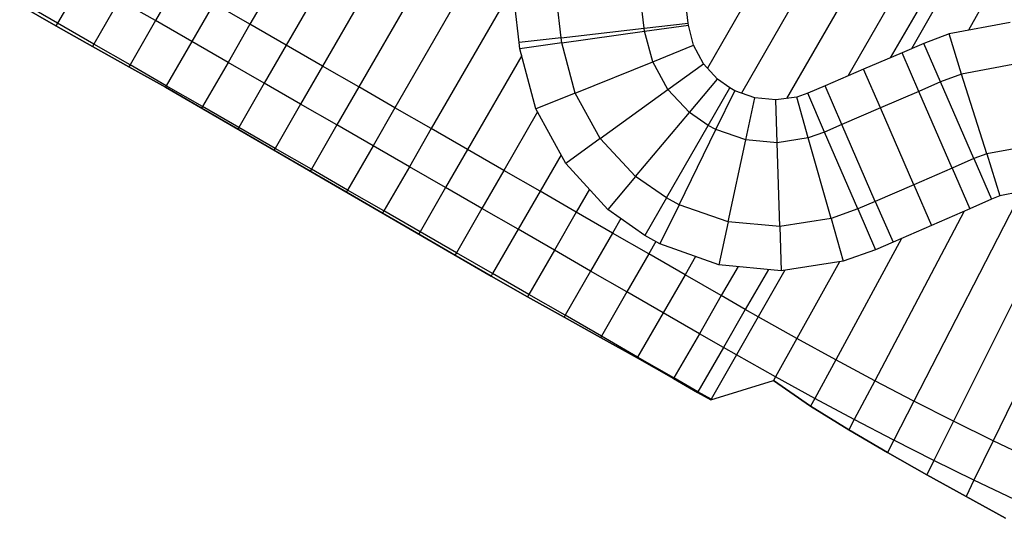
# Model space of a CAD drawing. Extents: x 1075205 to 1080159, y 1572534 to 1573545.
# Tile 10 of 29: x 1076967 to 1077438, y 1572721 to 1572959. Entities that reach past the tile are written whole.
import ezdxf

# ---------------------------------------------------------------- set-up
doc = ezdxf.new("R2010")
doc.units = 0
doc.header["$MEASUREMENT"] = 0
doc.layers.add('Canal', color=8, linetype='Continuous')

msp = doc.modelspace()

# ---------------------------------------------------------------- linework, layer by layer
msp.add_lwpolyline([(1076967.31, 1572966.24), (1076984.66, 1572956.28), (1077002.05, 1572946.4), (1077019.52, 1572936.67), (1077036.98, 1572926.91), (1077192.66, 1572836.54), (1077210.02, 1572826.62), (1077227.51, 1572816.92), (1077245.01, 1572807.23), (1077262.52, 1572797.55), (1077279.89, 1572787.64), (1077291.34, 1572780.99), (1077297.75, 1572777.45), (1077327.64, 1572786.6), (1077345.39, 1572774.41), (1077363.68, 1572763.13), (1077382.18, 1572752.18), (1077400.88, 1572741.57), (1077419.7, 1572731.17), (1077438.55, 1572720.74)])
at = {"layer": 'Canal', "extrusion": (-0.001008, 0.000580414, 0.999999)}
for p, q in [((1077147.64, 1573038.93, 68.32), (1077094.72, 1572947.02, 68.32)), ((1077147.64, 1573038.93, 68.32), (1077094.72, 1572947.02, 68.32)), ((1077170.42, 1573038.4, 68.35), (1077112.05, 1572937.04, 68.35)), ((1077170.42, 1573038.4, 68.35), (1077112.05, 1572937.04, 68.35)), ((1077355.1, 1573038.48, 68.53), (1077296.1, 1572936.03, 68.53)), ((1077355.1, 1573038.48, 68.53), (1077296.1, 1572936.03, 68.53)), ((1077372.43, 1573028.5, 68.56), (1077312.32, 1572924.12, 68.56)), ((1077372.43, 1573028.5, 68.56), (1077312.32, 1572924.12, 68.56)), ((1077117.29, 1573026.3, 68.3), (1077077.39, 1572957, 68.3)), ((1077117.29, 1573026.3, 68.3), (1077077.39, 1572957, 68.3)), ((1077187.51, 1573028.01, 68.37), (1077129.38, 1572927.06, 68.37)), ((1077187.51, 1573028.01, 68.37), (1077129.38, 1572927.06, 68.37)), ((1077389.76, 1573018.52, 68.58), (1077333.92, 1572921.56, 68.58)), ((1077389.76, 1573018.52, 68.58), (1077333.92, 1572921.56, 68.58)), ((1077198.67, 1573007.3, 68.39), (1077146.71, 1572917.08, 68.39)), ((1077198.67, 1573007.3, 68.39), (1077146.71, 1572917.08, 68.39)), ((1077407.09, 1573008.54, 68.6), (1077363.17, 1572932.27, 68.6)), ((1077407.09, 1573008.54, 68.6), (1077363.17, 1572932.27, 68.6)), ((1077418.57, 1573001.94, 68.62), (1077383.48, 1572941, 68.62)), ((1076997.58, 1572978.72, 69.71), (1076985.4, 1572957.57, 69.71)), ((1076997.58, 1572978.72, 69.71), (1076985.4, 1572957.57, 69.71)), ((1077202.93, 1572974.62, 68.42), (1077164.04, 1572907.1, 68.42)), ((1077202.93, 1572974.62, 68.42), (1077164.04, 1572907.1, 68.42)), ((1076985.4, 1572957.57, 69.71), (1076968.07, 1572967.55, 69.68)), ((1077014.91, 1572968.74, 69.73), (1077002.73, 1572947.59, 69.73)), ((1077014.91, 1572968.74, 69.73), (1077002.73, 1572947.59, 69.73)), ((1077032.24, 1572958.76, 69.75), (1077014.91, 1572968.74, 69.73)), ((1077077.39, 1572957, 68.3), (1077060.05, 1572966.98, 68.28)), ((1077032.24, 1572958.76, 69.75), (1077020.07, 1572937.61, 69.75)), ((1077032.24, 1572958.76, 69.75), (1077020.07, 1572937.61, 69.75)), ((1077049.57, 1572948.78, 69.78), (1077032.24, 1572958.76, 69.75)), ((1077002.73, 1572947.59, 69.73), (1076985.4, 1572957.57, 69.71)), ((1077094.72, 1572947.02, 68.32), (1077077.39, 1572957, 68.3)), ((1077049.57, 1572948.78, 69.78), (1077037.4, 1572927.63, 69.78)), ((1077049.57, 1572948.78, 69.78), (1077037.4, 1572927.63, 69.78)), ((1077066.91, 1572938.8, 69.8), (1077049.57, 1572948.78, 69.78)), ((1077020.07, 1572937.61, 69.75), (1077002.73, 1572947.59, 69.73)), ((1077112.05, 1572937.04, 68.35), (1077094.72, 1572947.02, 68.32)), ((1077207.28, 1572942.1, 68.44), (1077181.38, 1572897.11, 68.44)), ((1077207.28, 1572942.1, 68.44), (1077181.38, 1572897.11, 68.44)), ((1077037.4, 1572927.63, 69.78), (1077020.07, 1572937.61, 69.75)), ((1077066.91, 1572938.8, 69.8), (1077054.73, 1572917.65, 69.8)), ((1077066.91, 1572938.8, 69.8), (1077054.73, 1572917.65, 69.8)), ((1077084.24, 1572928.82, 69.82), (1077066.91, 1572938.8, 69.8)), ((1077129.38, 1572927.06, 68.37), (1077112.05, 1572937.04, 68.35)), ((1077054.73, 1572917.65, 69.8), (1077037.4, 1572927.63, 69.78)), ((1077084.24, 1572928.82, 69.82), (1077072.06, 1572907.67, 69.82)), ((1077084.24, 1572928.82, 69.82), (1077072.06, 1572907.67, 69.82)), ((1077101.57, 1572918.84, 69.85), (1077084.24, 1572928.82, 69.82)), ((1077146.71, 1572917.08, 68.39), (1077129.38, 1572927.06, 68.37)), ((1077072.06, 1572907.67, 69.82), (1077054.73, 1572917.65, 69.8)), ((1077101.57, 1572918.84, 69.85), (1077089.39, 1572897.69, 69.85)), ((1077101.57, 1572918.84, 69.85), (1077089.39, 1572897.69, 69.85)), ((1077118.9, 1572908.86, 69.87), (1077101.57, 1572918.84, 69.85)), ((1077164.04, 1572907.1, 68.42), (1077146.71, 1572917.08, 68.39)), ((1077214.83, 1572915.13, 68.46), (1077198.71, 1572887.13, 68.46)), ((1077214.83, 1572915.13, 68.46), (1077198.71, 1572887.13, 68.46)), ((1077089.39, 1572897.69, 69.85), (1077072.06, 1572907.67, 69.82)), ((1077118.9, 1572908.86, 69.87), (1077106.73, 1572887.71, 69.87)), ((1077118.9, 1572908.86, 69.87), (1077106.73, 1572887.71, 69.87)), ((1077136.23, 1572898.88, 69.89), (1077118.9, 1572908.86, 69.87)), ((1077181.38, 1572897.11, 68.44), (1077164.04, 1572907.1, 68.42)), ((1077106.73, 1572887.71, 69.87), (1077089.39, 1572897.69, 69.85)), ((1077136.23, 1572898.88, 69.89), (1077124.06, 1572877.73, 69.89)), ((1077136.23, 1572898.88, 69.89), (1077124.06, 1572877.73, 69.89)), ((1077153.57, 1572888.9, 69.92), (1077136.23, 1572898.88, 69.89)), ((1077198.71, 1572887.13, 68.46), (1077181.38, 1572897.11, 68.44)), ((1077226.07, 1572894.57, 68.49), (1077216.04, 1572877.15, 68.49)), ((1077226.07, 1572894.57, 68.49), (1077216.04, 1572877.15, 68.49)), ((1077124.06, 1572877.73, 69.89), (1077106.73, 1572887.71, 69.87)), ((1077153.57, 1572888.9, 69.92), (1077141.39, 1572867.75, 69.92)), ((1077153.57, 1572888.9, 69.92), (1077141.39, 1572867.75, 69.92)), ((1077170.9, 1572878.92, 69.94), (1077153.57, 1572888.9, 69.92)), ((1077216.04, 1572877.15, 68.49), (1077198.71, 1572887.13, 68.46)), ((1077141.39, 1572867.75, 69.92), (1077124.06, 1572877.73, 69.89)), ((1077170.9, 1572878.92, 69.94), (1077158.72, 1572857.77, 69.94)), ((1077170.9, 1572878.92, 69.94), (1077158.72, 1572857.77, 69.94)), ((1077188.23, 1572868.94, 69.96), (1077170.9, 1572878.92, 69.94)), ((1077239.66, 1572878.1, 68.51), (1077233.37, 1572867.17, 68.51)), ((1077239.66, 1572878.1, 68.51), (1077233.37, 1572867.17, 68.51)), ((1077233.37, 1572867.17, 68.51), (1077216.04, 1572877.15, 68.49)), ((1077188.23, 1572868.94, 69.96), (1077176.05, 1572847.79, 69.96)), ((1077188.23, 1572868.94, 69.96), (1077176.05, 1572847.79, 69.96)), ((1077205.56, 1572858.96, 69.99), (1077188.23, 1572868.94, 69.96)), ((1077158.72, 1572857.77, 69.94), (1077141.39, 1572867.75, 69.92)), ((1077250.7, 1572857.19, 68.53), (1077233.37, 1572867.17, 68.51)), ((1077254.68, 1572864.09, 68.53), (1077250.7, 1572857.19, 68.53)), ((1077254.68, 1572864.09, 68.53), (1077250.7, 1572857.19, 68.53)), ((1077205.56, 1572858.96, 69.99), (1077193.39, 1572837.81, 69.99)), ((1077205.56, 1572858.96, 69.99), (1077193.39, 1572837.81, 69.99)), ((1077222.89, 1572848.98, 70.01), (1077205.56, 1572858.96, 69.99)), ((1077176.05, 1572847.79, 69.96), (1077158.72, 1572857.77, 69.94)), ((1077268.04, 1572847.21, 68.56), (1077250.7, 1572857.19, 68.53)), ((1077271.41, 1572853.08, 68.56), (1077268.04, 1572847.21, 68.56)), ((1077271.41, 1572853.08, 68.56), (1077268.04, 1572847.21, 68.56)), ((1077193.39, 1572837.81, 69.99), (1077176.05, 1572847.79, 69.96)), ((1077222.89, 1572848.98, 70.01), (1077210.72, 1572827.83, 70.01)), ((1077222.89, 1572848.98, 70.01), (1077210.72, 1572827.83, 70.01)), ((1077240.22, 1572839, 70.03), (1077222.89, 1572848.98, 70.01)), ((1077285.37, 1572837.23, 68.58), (1077268.04, 1572847.21, 68.56)), ((1077290.4, 1572845.98, 68.58), (1077285.37, 1572837.23, 68.58)), ((1077290.4, 1572845.98, 68.58), (1077285.37, 1572837.23, 68.58)), ((1077310.7, 1572841.15, 68.6), (1077302.7, 1572827.25, 68.6)), ((1077310.7, 1572841.15, 68.6), (1077302.7, 1572827.25, 68.6)), ((1077210.72, 1572827.83, 70.01), (1077193.39, 1572837.81, 69.99)), ((1077240.22, 1572839, 70.03), (1077228.05, 1572817.85, 70.03)), ((1077240.22, 1572839, 70.03), (1077228.05, 1572817.85, 70.03)), ((1077257.56, 1572829.01, 70.06), (1077240.22, 1572839, 70.03)), ((1077302.7, 1572827.25, 68.6), (1077285.37, 1572837.23, 68.58)), ((1077325.18, 1572839.76, 68.62), (1077314.18, 1572820.64, 68.62)), ((1077228.05, 1572817.85, 70.03), (1077210.72, 1572827.83, 70.01)), ((1077257.56, 1572829.01, 70.06), (1077245.38, 1572807.87, 70.06)), ((1077257.56, 1572829.01, 70.06), (1077245.38, 1572807.87, 70.06)), ((1077274.89, 1572819.03, 70.08), (1077257.56, 1572829.01, 70.06)), ((1077314.18, 1572820.64, 68.62), (1077302.7, 1572827.25, 68.6)), ((1077245.38, 1572807.87, 70.06), (1077228.05, 1572817.85, 70.03)), ((1077274.89, 1572819.03, 70.08), (1077262.71, 1572797.89, 70.08)), ((1077274.89, 1572819.03, 70.08), (1077262.71, 1572797.89, 70.08)), ((1077292.22, 1572809.05, 70.1), (1077274.89, 1572819.03, 70.08)), ((1077262.71, 1572797.89, 70.08), (1077245.38, 1572807.87, 70.06)), ((1077292.22, 1572809.05, 70.1), (1077280.04, 1572787.91, 70.1)), ((1077292.22, 1572809.05, 70.1), (1077280.04, 1572787.91, 70.1)), ((1077303.7, 1572802.45, 70.12), (1077292.22, 1572809.05, 70.1)), ((1077303.7, 1572802.45, 70.12), (1077291.52, 1572781.3, 70.12)), ((1077280.04, 1572787.91, 70.1), (1077262.71, 1572797.89, 70.08)), ((1077291.52, 1572781.3, 70.12), (1077280.04, 1572787.91, 70.1))]:
    msp.add_line(p, q, dxfattribs=at)
at = {"layer": 'Canal'}
for p, q in [((1077418.57, 1573001.94, 68.62), (1077383.48, 1572941, 68.62)), ((1077424.09, 1572998.77, 68.63), (1077393.6, 1572945.35, 68.63)), ((1077424.09, 1572998.77, 68.63), (1077393.6, 1572945.35, 68.63)), ((1077440.5, 1572989.52, 68.65), (1077420.83, 1572954.16, 68.65)), ((1077440.5, 1572989.52, 68.65), (1077420.83, 1572954.16, 68.65)), ((1077440.77, 1572957.92, 68.67), (1077411.56, 1572952.41, 68.64)), ((1077226.07, 1572950.59, 67), (1077265.81, 1572955.18, 67)), ((1077226.39, 1572948.11, 67), (1077266, 1572953.67, 67)), ((1077226.39, 1572948.11, 67), (1077266, 1572953.67, 67)), ((1077265.81, 1572955.18, 67), (1077286.88, 1572957.62, 68.51)), ((1077266, 1572953.67, 67), (1077265.81, 1572955.18, 67)), ((1077266, 1572953.67, 67), (1077265.81, 1572955.18, 67)), ((1077266, 1572953.67, 67), (1077286.99, 1572956.62, 68.51)), ((1077266, 1572953.67, 67), (1077286.99, 1572956.62, 68.51)), ((1077269.9, 1572939.1, 67.02), (1077266, 1572953.67, 67)), ((1077269.9, 1572939.1, 67.02), (1077266, 1572953.67, 67)), ((1077286.99, 1572956.62, 68.51), (1077286.88, 1572957.62, 68.51)), ((1077289.41, 1572946.98, 68.52), (1077286.99, 1572956.62, 68.51)), ((1077226.07, 1572950.59, 67), (1077206.06, 1572948.28, 68.44)), ((1077226.39, 1572948.11, 67), (1077226.07, 1572950.59, 67)), ((1077226.39, 1572948.11, 67), (1077226.07, 1572950.59, 67)), ((1077411.56, 1572952.41, 68.64), (1077399.51, 1572947.89, 68.63)), ((1077417.58, 1572933.22, 67.2), (1077411.56, 1572952.41, 68.64)), ((1077417.58, 1572933.22, 67.2), (1077411.56, 1572952.41, 68.64)), ((1077206.43, 1572945.31, 68.44), (1077206.06, 1572948.28, 68.44)), ((1077226.39, 1572948.11, 67), (1077206.43, 1572945.31, 68.44)), ((1077226.39, 1572948.11, 67), (1077206.43, 1572945.31, 68.44)), ((1077214.04, 1572916.57, 68.46), (1077206.43, 1572945.31, 68.44)), ((1077232.8, 1572924.14, 67.02), (1077226.39, 1572948.11, 67)), ((1077232.8, 1572924.14, 67.02), (1077226.39, 1572948.11, 67)), ((1077269.9, 1572939.1, 67.02), (1077289.41, 1572946.98, 68.52)), ((1077269.9, 1572939.1, 67.02), (1077289.41, 1572946.98, 68.52)), ((1077294.14, 1572938.18, 68.53), (1077289.41, 1572946.98, 68.52)), ((1077407.51, 1572929.47, 67.2), (1077399.51, 1572947.89, 68.63)), ((1077232.8, 1572924.14, 67.02), (1077269.9, 1572939.1, 67.02)), ((1077232.8, 1572924.14, 67.02), (1077269.9, 1572939.1, 67.02)), ((1077277.2, 1572925.9, 67.04), (1077269.9, 1572939.1, 67.02)), ((1077277.2, 1572925.9, 67.04), (1077269.9, 1572939.1, 67.02)), ((1077277.2, 1572925.9, 67.04), (1077294.14, 1572938.18, 68.53)), ((1077277.2, 1572925.9, 67.04), (1077294.14, 1572938.18, 68.53)), ((1077300.88, 1572930.78, 68.54), (1077294.14, 1572938.18, 68.53)), ((1077441.98, 1572937.71, 67.22), (1077417.58, 1572933.22, 67.2)), ((1077441.98, 1572937.71, 67.22), (1077417.58, 1572933.22, 67.2)), ((1077287.48, 1572914.86, 67.06), (1077300.88, 1572930.78, 68.54)), ((1077287.48, 1572914.86, 67.06), (1077300.88, 1572930.78, 68.54)), ((1077306.78, 1572926.56, 68.55), (1077300.88, 1572930.78, 68.54)), ((1077417.58, 1572933.22, 67.2), (1077407.51, 1572929.47, 67.2)), ((1077417.58, 1572933.22, 67.2), (1077407.51, 1572929.47, 67.2)), ((1077429.55, 1572895.05, 67.2), (1077417.58, 1572933.22, 67.2)), ((1077429.55, 1572895.05, 67.2), (1077417.58, 1572933.22, 67.2)), ((1077244.82, 1572902.42, 67.04), (1077277.2, 1572925.9, 67.04)), ((1077244.82, 1572902.42, 67.04), (1077277.2, 1572925.9, 67.04)), ((1077287.48, 1572914.86, 67.06), (1077277.2, 1572925.9, 67.04)), ((1077287.48, 1572914.86, 67.06), (1077277.2, 1572925.9, 67.04)), ((1077296.42, 1572908.59, 67.07), (1077306.78, 1572926.56, 68.55)), ((1077296.42, 1572908.59, 67.07), (1077306.78, 1572926.56, 68.55)), ((1077300.11, 1572906.62, 67.07), (1077309.23, 1572925.22, 68.55)), ((1077300.11, 1572906.62, 67.07), (1077309.23, 1572925.22, 68.55)), ((1077309.23, 1572925.22, 68.55), (1077306.78, 1572926.56, 68.55)), ((1077318.7, 1572921.83, 68.56), (1077309.23, 1572925.22, 68.55)), ((1077423.43, 1572892.77, 67.2), (1077407.51, 1572929.47, 67.2)), ((1077232.8, 1572924.14, 67.02), (1077214.04, 1572916.57, 68.46)), ((1077232.8, 1572924.14, 67.02), (1077214.04, 1572916.57, 68.46)), ((1077244.82, 1572902.42, 67.04), (1077232.8, 1572924.14, 67.02)), ((1077244.82, 1572902.42, 67.04), (1077232.8, 1572924.14, 67.02)), ((1077314.36, 1572901.68, 67.09), (1077318.7, 1572921.83, 68.56)), ((1077314.36, 1572901.68, 67.09), (1077318.7, 1572921.83, 68.56)), ((1077328.73, 1572920.82, 68.58), (1077318.7, 1572921.83, 68.56)), ((1077338.74, 1572922.24, 68.58), (1077328.73, 1572920.82, 68.58)), ((1077329.39, 1572900.33, 67.11), (1077328.73, 1572920.82, 68.58)), ((1077329.39, 1572900.33, 67.11), (1077328.73, 1572920.82, 68.58)), ((1077344, 1572924.03, 68.59), (1077338.74, 1572922.24, 68.58)), ((1077344.29, 1572902.64, 67.13), (1077338.74, 1572922.24, 68.58)), ((1077344.29, 1572902.64, 67.13), (1077338.74, 1572922.24, 68.58)), ((1077352.07, 1572905.42, 67.14), (1077344, 1572924.03, 68.59)), ((1077228.32, 1572890.46, 68.49), (1077214.04, 1572916.57, 68.46)), ((1077261.72, 1572884.25, 67.06), (1077287.48, 1572914.86, 67.06)), ((1077261.72, 1572884.25, 67.06), (1077287.48, 1572914.86, 67.06)), ((1077296.42, 1572908.59, 67.07), (1077287.48, 1572914.86, 67.06)), ((1077296.42, 1572908.59, 67.07), (1077287.48, 1572914.86, 67.06)), ((1077276.43, 1572873.94, 67.07), (1077296.42, 1572908.59, 67.07)), ((1077276.43, 1572873.94, 67.07), (1077296.42, 1572908.59, 67.07)), ((1077282.51, 1572870.7, 67.07), (1077300.11, 1572906.62, 67.07)), ((1077282.51, 1572870.7, 67.07), (1077300.11, 1572906.62, 67.07)), ((1077300.11, 1572906.62, 67.07), (1077296.42, 1572908.59, 67.07)), ((1077300.11, 1572906.62, 67.07), (1077296.42, 1572908.59, 67.07)), ((1077314.36, 1572901.68, 67.09), (1077300.11, 1572906.62, 67.07)), ((1077314.36, 1572901.68, 67.09), (1077300.11, 1572906.62, 67.07)), ((1077244.82, 1572902.42, 67.04), (1077228.32, 1572890.46, 68.49)), ((1077244.82, 1572902.42, 67.04), (1077228.32, 1572890.46, 68.49)), ((1077261.72, 1572884.25, 67.06), (1077244.82, 1572902.42, 67.04)), ((1077261.72, 1572884.25, 67.06), (1077244.82, 1572902.42, 67.04)), ((1077305.96, 1572862.58, 67.09), (1077314.36, 1572901.68, 67.09)), ((1077305.96, 1572862.58, 67.09), (1077314.36, 1572901.68, 67.09)), ((1077329.39, 1572900.33, 67.11), (1077314.36, 1572901.68, 67.09)), ((1077329.39, 1572900.33, 67.11), (1077314.36, 1572901.68, 67.09)), ((1077344.29, 1572902.64, 67.13), (1077329.39, 1572900.33, 67.11)), ((1077344.29, 1572902.64, 67.13), (1077329.39, 1572900.33, 67.11)), ((1077352.07, 1572905.42, 67.14), (1077344.29, 1572902.64, 67.13)), ((1077352.07, 1572905.42, 67.14), (1077344.29, 1572902.64, 67.13)), ((1077355.2, 1572864.16, 67.13), (1077344.29, 1572902.64, 67.13)), ((1077355.2, 1572864.16, 67.13), (1077344.29, 1572902.64, 67.13)), ((1077367.99, 1572868.72, 67.14), (1077352.07, 1572905.42, 67.14)), ((1077330.67, 1572860.35, 67.11), (1077329.39, 1572900.33, 67.11)), ((1077330.67, 1572860.35, 67.11), (1077329.39, 1572900.33, 67.11)), ((1077444.38, 1572897.78, 67.22), (1077429.55, 1572895.05, 67.2)), ((1077444.38, 1572897.78, 67.22), (1077429.55, 1572895.05, 67.2)), ((1077429.55, 1572895.05, 67.2), (1077423.43, 1572892.77, 67.2)), ((1077429.55, 1572895.05, 67.2), (1077423.43, 1572892.77, 67.2)), ((1077423.43, 1572892.77, 67.2), (1077431.84, 1572873.37, 68.71)), ((1077429.55, 1572895.05, 67.2), (1077435.86, 1572874.94, 68.71)), ((1077429.55, 1572895.05, 67.2), (1077435.86, 1572874.94, 68.71)), ((1077248.47, 1572868.51, 68.53), (1077228.32, 1572890.46, 68.49)), ((1077261.72, 1572884.25, 67.06), (1077248.47, 1572868.51, 68.53)), ((1077261.72, 1572884.25, 67.06), (1077248.47, 1572868.51, 68.53)), ((1077276.43, 1572873.94, 67.07), (1077261.72, 1572884.25, 67.06)), ((1077276.43, 1572873.94, 67.07), (1077261.72, 1572884.25, 67.06)), ((1077276.43, 1572873.94, 67.07), (1077266.07, 1572855.98, 68.55)), ((1077276.43, 1572873.94, 67.07), (1077266.07, 1572855.98, 68.55)), ((1077282.51, 1572870.7, 67.07), (1077276.43, 1572873.94, 67.07)), ((1077282.51, 1572870.7, 67.07), (1077276.43, 1572873.94, 67.07)), ((1077446.18, 1572876.85, 68.72), (1077394.8, 1572776.77, 68.72)), ((1077446.18, 1572876.85, 68.72), (1077394.8, 1572776.77, 68.72)), ((1077435.86, 1572874.94, 68.71), (1077431.84, 1572873.37, 68.71)), ((1077445.64, 1572876.88, 68.72), (1077435.86, 1572874.94, 68.71)), ((1077266.07, 1572855.98, 68.55), (1077248.47, 1572868.51, 68.53)), ((1077282.51, 1572870.7, 67.07), (1077273.36, 1572852.02, 68.56)), ((1077282.51, 1572870.7, 67.07), (1077273.36, 1572852.02, 68.56)), ((1077305.96, 1572862.58, 67.09), (1077282.51, 1572870.7, 67.07)), ((1077305.96, 1572862.58, 67.09), (1077282.51, 1572870.7, 67.07)), ((1077367.99, 1572868.72, 67.14), (1077355.2, 1572864.16, 67.13)), ((1077367.99, 1572868.72, 67.14), (1077355.2, 1572864.16, 67.13)), ((1077367.99, 1572868.72, 67.14), (1077376.48, 1572849.15, 68.66)), ((1077466.45, 1572872.88, 68.74), (1077413.68, 1572767.21, 68.74)), ((1077466.45, 1572872.88, 68.74), (1077413.68, 1572767.21, 68.74)), ((1077355.2, 1572864.16, 67.13), (1077330.67, 1572860.35, 67.11)), ((1077355.2, 1572864.16, 67.13), (1077330.67, 1572860.35, 67.11)), ((1077355.2, 1572864.16, 67.13), (1077361, 1572843.66, 68.65)), ((1077355.2, 1572864.16, 67.13), (1077361, 1572843.66, 68.65)), ((1077418.83, 1572867.69, 68.7), (1077376.03, 1572786.54, 68.7)), ((1077418.83, 1572867.69, 68.7), (1077376.03, 1572786.54, 68.7)), ((1077305.96, 1572862.58, 67.09), (1077301.54, 1572842.03, 68.59)), ((1077305.96, 1572862.58, 67.09), (1077301.54, 1572842.03, 68.59)), ((1077330.67, 1572860.35, 67.11), (1077305.96, 1572862.58, 67.09)), ((1077330.67, 1572860.35, 67.11), (1077305.96, 1572862.58, 67.09)), ((1077330.67, 1572860.35, 67.11), (1077331.36, 1572839.16, 68.63)), ((1077330.67, 1572860.35, 67.11), (1077331.36, 1572839.16, 68.63)), ((1077482.01, 1572859.48, 68.77), (1077432.67, 1572757.86, 68.77)), ((1077482.01, 1572859.48, 68.77), (1077432.67, 1572757.86, 68.77)), ((1077273.36, 1572852.02, 68.56), (1077266.07, 1572855.98, 68.55)), ((1077388.8, 1572854.55, 68.67), (1077357.37, 1572796.52, 68.67)), ((1077388.8, 1572854.55, 68.67), (1077357.37, 1572796.52, 68.67)), ((1077301.54, 1572842.03, 68.59), (1077273.36, 1572852.02, 68.56)), ((1077376.48, 1572849.15, 68.66), (1077361, 1572843.66, 68.65)), ((1077331.36, 1572839.16, 68.63), (1077301.54, 1572842.03, 68.59)), ((1077361, 1572843.66, 68.65), (1077331.36, 1572839.16, 68.63)), ((1077359.22, 1572843.39, 68.65), (1077338.82, 1572806.7, 68.65)), ((1077359.22, 1572843.39, 68.65), (1077338.82, 1572806.7, 68.65)), ((1077325.18, 1572839.76, 68.62), (1077314.18, 1572820.64, 68.62)), ((1077333.13, 1572839.43, 68.63), (1077320.38, 1572817.09, 68.63)), ((1077333.13, 1572839.43, 68.63), (1077320.38, 1572817.09, 68.63)), ((1077314.18, 1572820.64, 68.62), (1077303.7, 1572802.45, 70.12)), ((1077320.38, 1572817.09, 68.63), (1077309.97, 1572798.85, 70.13)), ((1077320.38, 1572817.09, 68.63), (1077309.97, 1572798.85, 70.13)), ((1077320.38, 1572817.09, 68.63), (1077314.18, 1572820.64, 68.62)), ((1077320.38, 1572817.09, 68.63), (1077314.18, 1572820.64, 68.62)), ((1077338.82, 1572806.7, 68.65), (1077320.38, 1572817.09, 68.63)), ((1077338.82, 1572806.7, 68.65), (1077320.38, 1572817.09, 68.63)), ((1077303.7, 1572802.45, 70.12), (1077291.52, 1572781.3, 70.12)), ((1077309.97, 1572798.85, 70.13), (1077303.7, 1572802.45, 70.12)), ((1077309.97, 1572798.85, 70.13), (1077303.7, 1572802.45, 70.12)), ((1077338.82, 1572806.7, 68.65), (1077328.61, 1572788.35, 70.15)), ((1077338.82, 1572806.7, 68.65), (1077328.61, 1572788.35, 70.15)), ((1077357.37, 1572796.52, 68.67), (1077338.82, 1572806.7, 68.65)), ((1077357.37, 1572796.52, 68.67), (1077338.82, 1572806.7, 68.65)), ((1077309.97, 1572798.85, 70.13), (1077297.87, 1572777.66, 70.13)), ((1077328.61, 1572788.35, 70.15), (1077309.97, 1572798.85, 70.13)), ((1077357.37, 1572796.52, 68.67), (1077347.36, 1572778.05, 70.17)), ((1077357.37, 1572796.52, 68.67), (1077347.36, 1572778.05, 70.17)), ((1077376.03, 1572786.54, 68.7), (1077357.37, 1572796.52, 68.67)), ((1077376.03, 1572786.54, 68.7), (1077357.37, 1572796.52, 68.67)), ((1077328.61, 1572788.35, 70.15), (1077327.64, 1572786.6, 70.29)), ((1077347.36, 1572778.05, 70.17), (1077328.61, 1572788.35, 70.15)), ((1077347.36, 1572778.05, 70.17), (1077328.61, 1572788.35, 70.15)), ((1077345.39, 1572774.41, 70.47), (1077327.64, 1572786.6, 70.29)), ((1077376.03, 1572786.54, 68.7), (1077366.23, 1572767.96, 70.2)), ((1077376.03, 1572786.54, 68.7), (1077366.23, 1572767.96, 70.2)), ((1077394.8, 1572776.77, 68.72), (1077376.03, 1572786.54, 68.7)), ((1077394.8, 1572776.77, 68.72), (1077376.03, 1572786.54, 68.7)), ((1077291.52, 1572781.3, 70.12), (1077291.34, 1572780.99, 70)), ((1077297.75, 1572777.45, 70.05), (1077291.34, 1572780.99, 70)), ((1077297.87, 1572777.66, 70.13), (1077291.52, 1572781.3, 70.12)), ((1077297.87, 1572777.66, 70.13), (1077291.52, 1572781.3, 70.12)), ((1077297.87, 1572777.66, 70.13), (1077297.75, 1572777.45, 70.05)), ((1077347.36, 1572778.05, 70.17), (1077345.39, 1572774.41, 70.47)), ((1077347.36, 1572778.05, 70.17), (1077345.39, 1572774.41, 70.47)), ((1077363.68, 1572763.13, 70.59), (1077345.39, 1572774.41, 70.47)), ((1077366.23, 1572767.96, 70.2), (1077347.36, 1572778.05, 70.17)), ((1077366.23, 1572767.96, 70.2), (1077347.36, 1572778.05, 70.17)), ((1077394.8, 1572776.77, 68.72), (1077385.21, 1572758.09, 70.22)), ((1077394.8, 1572776.77, 68.72), (1077385.21, 1572758.09, 70.22)), ((1077413.68, 1572767.21, 68.74), (1077394.8, 1572776.77, 68.72)), ((1077413.68, 1572767.21, 68.74), (1077394.8, 1572776.77, 68.72)), ((1077366.23, 1572767.96, 70.2), (1077363.68, 1572763.13, 70.59)), ((1077366.23, 1572767.96, 70.2), (1077363.68, 1572763.13, 70.59)), ((1077385.21, 1572758.09, 70.22), (1077366.23, 1572767.96, 70.2)), ((1077385.21, 1572758.09, 70.22), (1077366.23, 1572767.96, 70.2)), ((1077413.68, 1572767.21, 68.74), (1077404.3, 1572748.42, 70.24)), ((1077413.68, 1572767.21, 68.74), (1077404.3, 1572748.42, 70.24)), ((1077432.67, 1572757.86, 68.77), (1077413.68, 1572767.21, 68.74)), ((1077432.67, 1572757.86, 68.77), (1077413.68, 1572767.21, 68.74)), ((1077382.18, 1572752.18, 70.69), (1077363.68, 1572763.13, 70.59)), ((1077385.21, 1572758.09, 70.22), (1077382.18, 1572752.18, 70.69)), ((1077385.21, 1572758.09, 70.22), (1077382.18, 1572752.18, 70.69)), ((1077404.3, 1572748.42, 70.24), (1077385.21, 1572758.09, 70.22)), ((1077404.3, 1572748.42, 70.24), (1077385.21, 1572758.09, 70.22)), ((1077432.67, 1572757.86, 68.77), (1077423.49, 1572738.97, 70.27)), ((1077432.67, 1572757.86, 68.77), (1077423.49, 1572738.97, 70.27)), ((1077451.75, 1572748.72, 68.79), (1077432.67, 1572757.86, 68.77)), ((1077451.75, 1572748.72, 68.79), (1077432.67, 1572757.86, 68.77)), ((1077400.88, 1572741.57, 70.79), (1077382.18, 1572752.18, 70.69)), ((1077404.3, 1572748.42, 70.24), (1077400.88, 1572741.57, 70.79)), ((1077404.3, 1572748.42, 70.24), (1077400.88, 1572741.57, 70.79)), ((1077423.49, 1572738.97, 70.27), (1077404.3, 1572748.42, 70.24)), ((1077423.49, 1572738.97, 70.27), (1077404.3, 1572748.42, 70.24)), ((1077419.7, 1572731.17, 70.89), (1077400.88, 1572741.57, 70.79)), ((1077423.49, 1572738.97, 70.27), (1077419.7, 1572731.17, 70.89)), ((1077423.49, 1572738.97, 70.27), (1077419.7, 1572731.17, 70.89)), ((1077442.79, 1572729.73, 70.29), (1077423.49, 1572738.97, 70.27)), ((1077442.79, 1572729.73, 70.29), (1077423.49, 1572738.97, 70.27)), ((1077438.55, 1572720.74, 71), (1077419.7, 1572731.17, 70.89))]:
    msp.add_line(p, q, dxfattribs=at)
at = {"layer": 'Canal', "extrusion": (-0.034548, -0.062321, -0.997458)}
for p, q in [((1077042.72, 1572976.96, 68.25), (1077032.24, 1572958.76, 69.75)), ((1077042.72, 1572976.96, 68.25), (1077032.24, 1572958.76, 69.75)), ((1077032.24, 1572958.76, 69.75), (1077014.91, 1572968.74, 69.73)), ((1077060.05, 1572966.98, 68.28), (1077049.57, 1572948.78, 69.78)), ((1077060.05, 1572966.98, 68.28), (1077049.57, 1572948.78, 69.78)), ((1077077.39, 1572957, 68.3), (1077060.05, 1572966.98, 68.28)), ((1077049.57, 1572948.78, 69.78), (1077032.24, 1572958.76, 69.75)), ((1077077.39, 1572957, 68.3), (1077066.91, 1572938.8, 69.8)), ((1077077.39, 1572957, 68.3), (1077066.91, 1572938.8, 69.8)), ((1077094.72, 1572947.02, 68.32), (1077077.39, 1572957, 68.3)), ((1077066.91, 1572938.8, 69.8), (1077049.57, 1572948.78, 69.78)), ((1077094.72, 1572947.02, 68.32), (1077084.24, 1572928.82, 69.82)), ((1077094.72, 1572947.02, 68.32), (1077084.24, 1572928.82, 69.82)), ((1077112.05, 1572937.04, 68.35), (1077094.72, 1572947.02, 68.32)), ((1077084.24, 1572928.82, 69.82), (1077066.91, 1572938.8, 69.8)), ((1077112.05, 1572937.04, 68.35), (1077101.57, 1572918.84, 69.85)), ((1077112.05, 1572937.04, 68.35), (1077101.57, 1572918.84, 69.85)), ((1077129.38, 1572927.06, 68.37), (1077112.05, 1572937.04, 68.35)), ((1077101.57, 1572918.84, 69.85), (1077084.24, 1572928.82, 69.82)), ((1077129.38, 1572927.06, 68.37), (1077118.9, 1572908.86, 69.87)), ((1077129.38, 1572927.06, 68.37), (1077118.9, 1572908.86, 69.87)), ((1077146.71, 1572917.08, 68.39), (1077129.38, 1572927.06, 68.37)), ((1077118.9, 1572908.86, 69.87), (1077101.57, 1572918.84, 69.85)), ((1077146.71, 1572917.08, 68.39), (1077136.23, 1572898.88, 69.89)), ((1077146.71, 1572917.08, 68.39), (1077136.23, 1572898.88, 69.89)), ((1077164.04, 1572907.1, 68.42), (1077146.71, 1572917.08, 68.39)), ((1077136.23, 1572898.88, 69.89), (1077118.9, 1572908.86, 69.87)), ((1077164.04, 1572907.1, 68.42), (1077153.57, 1572888.9, 69.92)), ((1077164.04, 1572907.1, 68.42), (1077153.57, 1572888.9, 69.92)), ((1077181.38, 1572897.11, 68.44), (1077164.04, 1572907.1, 68.42)), ((1077153.57, 1572888.9, 69.92), (1077136.23, 1572898.88, 69.89)), ((1077181.38, 1572897.11, 68.44), (1077170.9, 1572878.92, 69.94)), ((1077181.38, 1572897.11, 68.44), (1077170.9, 1572878.92, 69.94)), ((1077198.71, 1572887.13, 68.46), (1077181.38, 1572897.11, 68.44)), ((1077170.9, 1572878.92, 69.94), (1077153.57, 1572888.9, 69.92)), ((1077198.71, 1572887.13, 68.46), (1077188.23, 1572868.94, 69.96)), ((1077198.71, 1572887.13, 68.46), (1077188.23, 1572868.94, 69.96)), ((1077216.04, 1572877.15, 68.49), (1077198.71, 1572887.13, 68.46)), ((1077188.23, 1572868.94, 69.96), (1077170.9, 1572878.92, 69.94)), ((1077216.04, 1572877.15, 68.49), (1077205.56, 1572858.96, 69.99)), ((1077216.04, 1572877.15, 68.49), (1077205.56, 1572858.96, 69.99)), ((1077233.37, 1572867.17, 68.51), (1077216.04, 1572877.15, 68.49)), ((1077205.56, 1572858.96, 69.99), (1077188.23, 1572868.94, 69.96)), ((1077233.37, 1572867.17, 68.51), (1077222.89, 1572848.98, 70.01)), ((1077233.37, 1572867.17, 68.51), (1077222.89, 1572848.98, 70.01)), ((1077250.7, 1572857.19, 68.53), (1077233.37, 1572867.17, 68.51)), ((1077222.89, 1572848.98, 70.01), (1077205.56, 1572858.96, 69.99)), ((1077250.7, 1572857.19, 68.53), (1077240.22, 1572839, 70.03)), ((1077250.7, 1572857.19, 68.53), (1077240.22, 1572839, 70.03)), ((1077268.04, 1572847.21, 68.56), (1077250.7, 1572857.19, 68.53)), ((1077240.22, 1572839, 70.03), (1077222.89, 1572848.98, 70.01)), ((1077268.04, 1572847.21, 68.56), (1077257.56, 1572829.01, 70.06)), ((1077268.04, 1572847.21, 68.56), (1077257.56, 1572829.01, 70.06)), ((1077285.37, 1572837.23, 68.58), (1077268.04, 1572847.21, 68.56)), ((1077257.56, 1572829.01, 70.06), (1077240.22, 1572839, 70.03)), ((1077285.37, 1572837.23, 68.58), (1077274.89, 1572819.03, 70.08)), ((1077285.37, 1572837.23, 68.58), (1077274.89, 1572819.03, 70.08)), ((1077302.7, 1572827.25, 68.6), (1077285.37, 1572837.23, 68.58)), ((1077274.89, 1572819.03, 70.08), (1077257.56, 1572829.01, 70.06)), ((1077302.7, 1572827.25, 68.6), (1077292.22, 1572809.05, 70.1)), ((1077302.7, 1572827.25, 68.6), (1077292.22, 1572809.05, 70.1)), ((1077314.18, 1572820.64, 68.62), (1077302.7, 1572827.25, 68.6)), ((1077292.22, 1572809.05, 70.1), (1077274.89, 1572819.03, 70.08)), ((1077314.18, 1572820.64, 68.62), (1077303.7, 1572802.45, 70.12)), ((1077303.7, 1572802.45, 70.12), (1077292.22, 1572809.05, 70.1))]:
    msp.add_line(p, q, dxfattribs=at)
at = {"layer": 'Canal', "extrusion": (-0.070883, -0.007249, 0.997458)}
for p, q in [((1077265.81, 1572955.18, 67), (1077263.74, 1572973.05, 66.98)), ((1077286.88, 1572957.62, 68.51), (1077284.87, 1572975.49, 68.5)), ((1077265.81, 1572955.18, 67), (1077286.88, 1572957.62, 68.51))]:
    msp.add_line(p, q, dxfattribs=at)
at = {"layer": 'Canal', "extrusion": (-0.000107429, 0.000929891, 1)}
for p, q in [((1077265.81, 1572955.18, 67), (1077263.74, 1572973.05, 66.98)), ((1077226.07, 1572950.59, 67), (1077224.01, 1572968.46, 66.98)), ((1077226.07, 1572950.59, 67), (1077265.81, 1572955.18, 67))]:
    msp.add_line(p, q, dxfattribs=at)
at = {"layer": 'Canal', "extrusion": (0.158758, 0.27349, -0.948683)}
for p, q in [((1076985.4, 1572957.57, 69.71), (1076968.07, 1572967.55, 69.68)), ((1076984.66, 1572956.28, 69.21), (1076967.31, 1572966.24, 69.18)), ((1076985.4, 1572957.57, 69.71), (1076984.66, 1572956.28, 69.21)), ((1076985.4, 1572957.57, 69.71), (1076984.66, 1572956.28, 69.21)), ((1077002.05, 1572946.4, 69.27), (1076984.66, 1572956.28, 69.21)), ((1077002.73, 1572947.59, 69.73), (1076985.4, 1572957.57, 69.71)), ((1077002.73, 1572947.59, 69.73), (1077002.05, 1572946.4, 69.27)), ((1077002.73, 1572947.59, 69.73), (1077002.05, 1572946.4, 69.27)), ((1077019.52, 1572936.67, 69.39), (1077002.05, 1572946.4, 69.27)), ((1077020.07, 1572937.61, 69.75), (1077002.73, 1572947.59, 69.73)), ((1077020.07, 1572937.61, 69.75), (1077019.52, 1572936.67, 69.39)), ((1077020.07, 1572937.61, 69.75), (1077019.52, 1572936.67, 69.39)), ((1077036.98, 1572926.91, 69.5), (1077019.52, 1572936.67, 69.39)), ((1077037.4, 1572927.63, 69.78), (1077020.07, 1572937.61, 69.75)), ((1077037.4, 1572927.63, 69.78), (1077036.98, 1572926.91, 69.5)), ((1077037.4, 1572927.63, 69.78), (1077036.98, 1572926.91, 69.5)), ((1077054.28, 1572916.87, 69.5), (1077036.98, 1572926.91, 69.5)), ((1077054.73, 1572917.65, 69.8), (1077037.4, 1572927.63, 69.78)), ((1077054.73, 1572917.65, 69.8), (1077054.28, 1572916.87, 69.5)), ((1077054.73, 1572917.65, 69.8), (1077054.28, 1572916.87, 69.5)), ((1077071.58, 1572906.83, 69.5), (1077054.28, 1572916.87, 69.5)), ((1077072.06, 1572907.67, 69.82), (1077054.73, 1572917.65, 69.8)), ((1077072.06, 1572907.67, 69.82), (1077071.58, 1572906.83, 69.5)), ((1077072.06, 1572907.67, 69.82), (1077071.58, 1572906.83, 69.5)), ((1077088.87, 1572896.79, 69.5), (1077071.58, 1572906.83, 69.5)), ((1077089.39, 1572897.69, 69.85), (1077072.06, 1572907.67, 69.82)), ((1077089.39, 1572897.69, 69.85), (1077088.87, 1572896.79, 69.5)), ((1077089.39, 1572897.69, 69.85), (1077088.87, 1572896.79, 69.5)), ((1077106.17, 1572886.75, 69.5), (1077088.87, 1572896.79, 69.5)), ((1077106.73, 1572887.71, 69.87), (1077089.39, 1572897.69, 69.85)), ((1077106.73, 1572887.71, 69.87), (1077106.17, 1572886.75, 69.5)), ((1077106.73, 1572887.71, 69.87), (1077106.17, 1572886.75, 69.5)), ((1077124.06, 1572877.73, 69.89), (1077106.73, 1572887.71, 69.87)), ((1077123.47, 1572876.71, 69.5), (1077106.17, 1572886.75, 69.5)), ((1077124.06, 1572877.73, 69.89), (1077123.47, 1572876.71, 69.5)), ((1077124.06, 1572877.73, 69.89), (1077123.47, 1572876.71, 69.5)), ((1077141.39, 1572867.75, 69.92), (1077124.06, 1572877.73, 69.89)), ((1077140.76, 1572866.67, 69.5), (1077123.47, 1572876.71, 69.5)), ((1077141.39, 1572867.75, 69.92), (1077140.76, 1572866.67, 69.5)), ((1077141.39, 1572867.75, 69.92), (1077140.76, 1572866.67, 69.5)), ((1077158.06, 1572856.63, 69.5), (1077140.76, 1572866.67, 69.5)), ((1077158.72, 1572857.77, 69.94), (1077141.39, 1572867.75, 69.92)), ((1077158.72, 1572857.77, 69.94), (1077158.06, 1572856.63, 69.5)), ((1077158.72, 1572857.77, 69.94), (1077158.06, 1572856.63, 69.5)), ((1077175.36, 1572846.58, 69.5), (1077158.06, 1572856.63, 69.5)), ((1077176.05, 1572847.79, 69.96), (1077158.72, 1572857.77, 69.94)), ((1077176.05, 1572847.79, 69.96), (1077175.36, 1572846.58, 69.5)), ((1077176.05, 1572847.79, 69.96), (1077175.36, 1572846.58, 69.5)), ((1077192.66, 1572836.54, 69.5), (1077175.36, 1572846.58, 69.5)), ((1077193.39, 1572837.81, 69.99), (1077176.05, 1572847.79, 69.96)), ((1077193.39, 1572837.81, 69.99), (1077192.66, 1572836.54, 69.5)), ((1077193.39, 1572837.81, 69.99), (1077192.66, 1572836.54, 69.5)), ((1077210.02, 1572826.62, 69.54), (1077192.66, 1572836.54, 69.5)), ((1077210.72, 1572827.83, 70.01), (1077193.39, 1572837.81, 69.99)), ((1077210.72, 1572827.83, 70.01), (1077210.02, 1572826.62, 69.54)), ((1077210.72, 1572827.83, 70.01), (1077210.02, 1572826.62, 69.54)), ((1077227.51, 1572816.92, 69.68), (1077210.02, 1572826.62, 69.54)), ((1077228.05, 1572817.85, 70.03), (1077210.72, 1572827.83, 70.01)), ((1077228.05, 1572817.85, 70.03), (1077227.51, 1572816.92, 69.68)), ((1077228.05, 1572817.85, 70.03), (1077227.51, 1572816.92, 69.68)), ((1077245.01, 1572807.23, 69.81), (1077227.51, 1572816.92, 69.68)), ((1077245.38, 1572807.87, 70.06), (1077228.05, 1572817.85, 70.03)), ((1077245.38, 1572807.87, 70.06), (1077245.01, 1572807.23, 69.81)), ((1077245.38, 1572807.87, 70.06), (1077245.01, 1572807.23, 69.81)), ((1077262.52, 1572797.55, 69.95), (1077245.01, 1572807.23, 69.81)), ((1077262.71, 1572797.89, 70.08), (1077245.38, 1572807.87, 70.06)), ((1077262.71, 1572797.89, 70.08), (1077262.52, 1572797.55, 69.95)), ((1077262.71, 1572797.89, 70.08), (1077262.52, 1572797.55, 69.95)), ((1077280.04, 1572787.91, 70.1), (1077262.71, 1572797.89, 70.08)), ((1077279.89, 1572787.64, 70), (1077262.52, 1572797.55, 69.95)), ((1077280.04, 1572787.91, 70.1), (1077279.89, 1572787.64, 70)), ((1077280.04, 1572787.91, 70.1), (1077279.89, 1572787.64, 70)), ((1077291.34, 1572780.99, 70), (1077279.89, 1572787.64, 70)), ((1077291.52, 1572781.3, 70.12), (1077280.04, 1572787.91, 70.1)), ((1077291.52, 1572781.3, 70.12), (1077291.34, 1572780.99, 70))]:
    msp.add_line(p, q, dxfattribs=at)
at = {"layer": 'Canal', "extrusion": (-0.070669, -0.009104, -0.997458)}
for p, q in [((1077226.07, 1572950.59, 67), (1077224.01, 1572968.46, 66.98)), ((1077206.06, 1572948.28, 68.44), (1077203.93, 1572966.14, 68.42)), ((1077226.07, 1572950.59, 67), (1077206.06, 1572948.28, 68.44))]:
    msp.add_line(p, q, dxfattribs=at)
at = {"layer": 'Canal', "extrusion": (0.027499, -0.065733, 0.997458)}
for p, q in [((1077399.51, 1572947.89, 68.63), (1077389.08, 1572943.41, 68.62)), ((1077407.51, 1572929.47, 67.2), (1077399.51, 1572947.89, 68.63)), ((1077389.08, 1572943.41, 68.62), (1077370.71, 1572935.51, 68.61)), ((1077397.09, 1572924.95, 67.19), (1077389.08, 1572943.41, 68.62)), ((1077397.09, 1572924.95, 67.19), (1077389.08, 1572943.41, 68.62)), ((1077370.71, 1572935.51, 68.61), (1077352.33, 1572927.61, 68.6)), ((1077378.74, 1572916.99, 67.17), (1077370.71, 1572935.51, 68.61)), ((1077378.74, 1572916.99, 67.17), (1077370.71, 1572935.51, 68.61)), ((1077352.33, 1572927.61, 68.6), (1077344, 1572924.03, 68.59)), ((1077360.39, 1572909.03, 67.15), (1077352.33, 1572927.61, 68.6)), ((1077360.39, 1572909.03, 67.15), (1077352.33, 1572927.61, 68.6)), ((1077397.09, 1572924.95, 67.19), (1077378.74, 1572916.99, 67.17)), ((1077407.51, 1572929.47, 67.2), (1077397.09, 1572924.95, 67.19)), ((1077352.07, 1572905.42, 67.14), (1077344, 1572924.03, 68.59)), ((1077378.74, 1572916.99, 67.17), (1077360.39, 1572909.03, 67.15)), ((1077360.39, 1572909.03, 67.15), (1077352.07, 1572905.42, 67.14))]:
    msp.add_line(p, q, dxfattribs=at)
at = {"layer": 'Canal', "extrusion": (-0.000858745, -0.000372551, 1)}
for p, q in [((1077397.09, 1572924.95, 67.19), (1077378.74, 1572916.99, 67.17)), ((1077407.51, 1572929.47, 67.2), (1077397.09, 1572924.95, 67.19)), ((1077413.01, 1572888.25, 67.19), (1077397.09, 1572924.95, 67.19)), ((1077413.01, 1572888.25, 67.19), (1077397.09, 1572924.95, 67.19)), ((1077423.43, 1572892.77, 67.2), (1077407.51, 1572929.47, 67.2)), ((1077378.74, 1572916.99, 67.17), (1077360.39, 1572909.03, 67.15)), ((1077394.66, 1572880.29, 67.17), (1077378.74, 1572916.99, 67.17)), ((1077394.66, 1572880.29, 67.17), (1077378.74, 1572916.99, 67.17)), ((1077360.39, 1572909.03, 67.15), (1077352.07, 1572905.42, 67.14)), ((1077376.31, 1572872.33, 67.15), (1077360.39, 1572909.03, 67.15)), ((1077376.31, 1572872.33, 67.15), (1077360.39, 1572909.03, 67.15)), ((1077367.99, 1572868.72, 67.14), (1077352.07, 1572905.42, 67.14)), ((1077423.43, 1572892.77, 67.2), (1077413.01, 1572888.25, 67.19)), ((1077413.01, 1572888.25, 67.19), (1077394.66, 1572880.29, 67.17)), ((1077394.66, 1572880.29, 67.17), (1077376.31, 1572872.33, 67.15)), ((1077376.31, 1572872.33, 67.15), (1077367.99, 1572868.72, 67.14))]:
    msp.add_line(p, q, dxfattribs=at)
at = {"layer": 'Canal', "extrusion": (0.029212, -0.06499, -0.997458)}
for p, q in [((1077423.43, 1572892.77, 67.2), (1077413.01, 1572888.25, 67.19)), ((1077423.43, 1572892.77, 67.2), (1077431.84, 1572873.37, 68.71)), ((1077413.01, 1572888.25, 67.19), (1077394.66, 1572880.29, 67.17)), ((1077413.01, 1572888.25, 67.19), (1077421.44, 1572868.82, 68.7)), ((1077413.01, 1572888.25, 67.19), (1077421.44, 1572868.82, 68.7)), ((1077394.66, 1572880.29, 67.17), (1077376.31, 1572872.33, 67.15)), ((1077394.66, 1572880.29, 67.17), (1077403.11, 1572860.82, 68.68)), ((1077394.66, 1572880.29, 67.17), (1077403.11, 1572860.82, 68.68)), ((1077431.84, 1572873.37, 68.71), (1077421.44, 1572868.82, 68.7)), ((1077376.31, 1572872.33, 67.15), (1077367.99, 1572868.72, 67.14)), ((1077367.99, 1572868.72, 67.14), (1077376.48, 1572849.15, 68.66)), ((1077376.31, 1572872.33, 67.15), (1077384.79, 1572852.79, 68.67)), ((1077376.31, 1572872.33, 67.15), (1077384.79, 1572852.79, 68.67)), ((1077421.44, 1572868.82, 68.7), (1077403.11, 1572860.82, 68.68)), ((1077403.11, 1572860.82, 68.68), (1077384.79, 1572852.79, 68.67)), ((1077384.79, 1572852.79, 68.67), (1077376.48, 1572849.15, 68.66))]:
    msp.add_line(p, q, dxfattribs=at)

doc.saveas('drawing.dxf')
